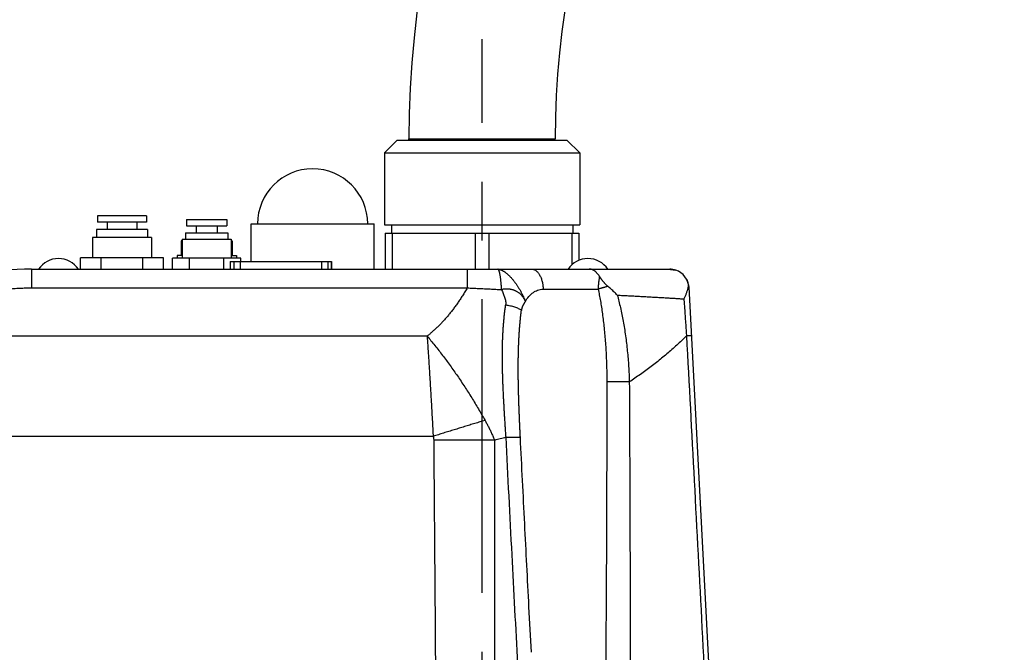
# Model space of a CAD drawing. Extents: x 0 to 3364, y 0 to 2376.
# Tile 52 of 83: x 1128 to 1360, y 1171 to 1321. Entities that reach past the tile are written whole.
import ezdxf

# ---------------------------------------------------------------- set-up
doc = ezdxf.new("R2010")
doc.units = 0
doc.header["$LTSCALE"] = 185.02
doc.linetypes.add('CENTER', pattern=[0.6, 0.375, -0.075, 0.075, -0.075])
doc.layers.get('0').update_dxf_attribs({"linetype": 'CONTINUOUS'})
doc.layers.add('95_ALL_DIM', color=7, linetype='CONTINUOUS')
doc.layers.add('DEFAULT_1', color=7, linetype='CENTER')
doc.styles.get("Standard").update_dxf_attribs({"font": 'txt', "width": 0.8})
doc.dimstyles.new('DIMSTYLE_6', dxfattribs={"dimtxt": 12, "dimasz": 6, "dimexe": 0.18, "dimexo": 0.0625, "dimgap": 0.09, "dimtad": 1, "dimdec": 3, "dimtxsty": 'STANDARD', "dimblk": 'OPEN', "dimblk1": 'OPEN', "dimblk2": 'OPEN', "dimcen": 0.09, "dimazin": 3, "dimtp": 0.8, "dimtm": 0.8, "dimtfac": 1, "dimtdec": 3, "dimtofl": 0, "dimtmove": 0, "dimatfit": 3, "dimtolj": 1})

# ---------------------------------------------------------------- blocks, each defined once
blk = doc.blocks.new('_OPEN')
at = {"color": 0, "linetype": 'BYBLOCK'}
for p, q in [((0, 0), (-1, 0.233)), ((-1, -0.233), (0, 0)), ((-1, 0), (0, 0))]:
    blk.add_line(p, q, dxfattribs=at)
blk = doc.blocks.new('*D19')
at = {"layer": '95_ALL_DIM', "color": 2, "linetype": 'CONTINUOUS'}
for p, q in [((939, 1405.12), (779.93, 1405.12)), ((783.93, 1405.12), (783.93, 1125.62)), ((783.93, 846.12), (783.93, 1125.62)), ((1507.68, 846.12), (779.93, 846.12))]:
    blk.add_line(p, q, dxfattribs=at)
at = {"layer": '95_ALL_DIM', "color": 2, "linetype": 'CONTINUOUS', "xscale": 6, "yscale": 6, "zscale": 6}
for p, rotation in [((783.93, 1405.12), 90), ((783.93, 846.12), 270)]:
    blk.add_blockref('_OPEN', p, dxfattribs=dict(at, rotation=rotation))
at = {"layer": '95_ALL_DIM', "color": 2, "linetype": 'CONTINUOUS', "width": 0.8}
blk.add_text('559', height=12, rotation=90, dxfattribs=at).set_placement((780.93, 1126.11))

msp = doc.modelspace()

# ---------------------------------------------------------------- linework, layer by layer
at = {"color": 7, "linetype": 'CONTINUOUS'}
for p, q in [((1216.6339, 1292.1181), (1213.6339, 1289.1181)), ((1216.6339, 1292.1181), (1256.7339, 1292.1181)), ((1219.4339, 1292.1181), (1219.4339, 1292.3681)), ((1219.4339, 1292.3681), (1253.9339, 1292.3681)), ((1253.9339, 1292.1181), (1253.9339, 1292.3681)), ((1256.7339, 1292.1181), (1259.7339, 1289.1181)), ((1213.6339, 1289.1181), (1213.6339, 1272.1181)), ((1213.6339, 1289.1181), (1259.7339, 1289.1181)), ((1259.7339, 1289.1181), (1259.7339, 1272.1181)), ((1145.9339, 1274.2181), (1145.9339, 1272.7181)), ((1157.4339, 1274.2181), (1145.9339, 1274.2181)), ((1157.4339, 1274.2181), (1157.4339, 1272.7181)), ((1157.4339, 1272.7181), (1145.9339, 1272.7181)), ((1148.1839, 1272.7181), (1148.1839, 1271.0181)), ((1155.1839, 1272.7181), (1155.1839, 1271.0181)), ((1166.9339, 1273.3181), (1166.9339, 1271.8181)), ((1166.9339, 1273.3181), (1176.4339, 1273.3181)), ((1166.9339, 1271.8181), (1176.4339, 1271.8181)), ((1169.1839, 1271.8181), (1169.1839, 1270.2181)), ((1174.1839, 1271.8181), (1174.1839, 1270.2181)), ((1176.4339, 1273.3181), (1176.4339, 1271.8181)), ((1182.1839, 1263.4181), (1182.1839, 1272.3181)), ((1182.1839, 1272.3181), (1211.1839, 1272.3181)), ((1211.1839, 1261.6181), (1211.1839, 1272.3181)), ((1213.6339, 1272.1181), (1259.7339, 1272.1181)), ((1215.2854, 1272.1181), (1215.2854, 1270.1181)), ((1258.0824, 1272.1181), (1258.0824, 1270.1181)), ((1145.6839, 1271.0181), (1145.6839, 1269.1181)), ((1157.6839, 1271.0181), (1145.6839, 1271.0181)), ((1157.6839, 1271.0181), (1157.6839, 1269.1181)), ((1166.6754, 1270.2181), (1166.6754, 1268.7181)), ((1166.6754, 1270.2181), (1176.6924, 1270.2181)), ((1176.6924, 1270.2181), (1176.6924, 1268.7181)), ((1213.8339, 1270.1181), (1213.8339, 1261.6181)), ((1213.8339, 1270.1181), (1259.5339, 1270.1181)), ((1215.4561, 1270.1181), (1215.4561, 1261.6181)), ((1235.0617, 1270.1181), (1235.0617, 1261.6181)), ((1238.3061, 1270.1181), (1238.3061, 1261.6181)), ((1257.9117, 1270.1181), (1257.9117, 1262.6797)), ((1259.5339, 1270.1181), (1259.5339, 1263.6943)), ((1144.6839, 1269.1181), (1144.6839, 1264.3181)), ((1158.6839, 1269.1181), (1144.6839, 1269.1181)), ((1158.6839, 1269.1181), (1158.6839, 1264.3181)), ((1165.6839, 1268.3181), (1165.6839, 1264.8181)), ((1165.9159, 1268.3181), (1165.6839, 1268.3181)), ((1165.9159, 1268.7181), (1165.9159, 1264.2181)), ((1165.9159, 1268.7181), (1177.4519, 1268.7181)), ((1177.4519, 1268.7181), (1177.4519, 1264.2181)), ((1177.4519, 1268.3181), (1177.6839, 1268.3181)), ((1177.6839, 1268.3181), (1177.6839, 1264.8181)), ((1164.6839, 1264.8181), (1164.6839, 1264.2181)), ((1165.9159, 1264.8181), (1164.6839, 1264.8181)), ((1177.4519, 1264.8181), (1178.6839, 1264.8181)), ((1178.6839, 1264.8181), (1178.6839, 1264.2181)), ((1141.8689, 1261.6181), (1141.8689, 1264.3181)), ((1161.4989, 1264.3181), (1141.8689, 1264.3181)), ((1146.7764, 1261.6181), (1146.7764, 1264.3181)), ((1156.5914, 1261.6181), (1156.5914, 1264.3181)), ((1161.4989, 1261.6181), (1161.4989, 1264.3181)), ((1163.6009, 1261.6181), (1163.6009, 1264.2181)), ((1179.7669, 1264.2181), (1163.6009, 1264.2181)), ((1167.6424, 1261.6181), (1167.6424, 1264.2181)), ((1175.7254, 1261.6181), (1175.7254, 1264.2181)), ((1177.2364, 1263.4181), (1177.2364, 1261.6181)), ((1177.2364, 1263.4181), (1201.1111, 1263.4181)), ((1177.2592, 1263.4181), (1177.2592, 1261.6181)), ((1178.1091, 1263.4181), (1178.1091, 1261.6181)), ((1179.5863, 1263.4181), (1179.5863, 1261.6181)), ((1179.7669, 1263.4181), (1179.7669, 1264.2181)), ((1198.7612, 1263.4181), (1198.7612, 1261.6181)), ((1200.2384, 1263.4181), (1200.2384, 1261.6181)), ((1201.0883, 1263.4181), (1201.0883, 1261.6181)), ((1201.1111, 1263.4181), (1201.1111, 1261.6181)), ((1130.3395, 1261.6181), (1130.3395, 1257.1948)), ((1130.3396, 1261.6181), (1280.9936, 1261.6181)), ((1233.1941, 1261.6181), (1233.1941, 1257.1948)), ((1130.3395, 1257.1948), (1233.1941, 1257.1948)), ((1251.1108, 1256.8798), (1264.0955, 1256.8798)), ((1285.4874, 1257.3536), (1291.5634, 1141.4181)), ((1223.7079, 1245.8091), (1113.5559, 1245.8091)), ((1225.1347, 1222.1243), (1114.7226, 1222.1243))]:
    msp.add_line(p, q, dxfattribs=at)
for centre, radius, start, end in [((1453.1839, 1292.3681), 233.75, 0, 180), ((1453.1839, 1292.3681), 199.25, 0, 180), ((1196.6839, 1272.3181), 13, 0, 180), ((1136.6839, 1258.4501), 5.668, 33.981647, 146.018353), ((1261.6839, 1258.4501), 5.668, 33.981647, 146.018353), ((1130.3395, 1191.6181), 70, 89.999997, 112.077348), ((1280.9936, 1257.1181), 4.5, 71.291821, 90), ((1280.9936, 1257.1181), 4.5, 3, 71.266061)]:
    msp.add_arc(centre, radius, start, end, dxfattribs=at)
for points, knots in [([(1241.2988, 1256.7996), (1241.2933, 1256.9039), (1241.2817, 1257.1103), (1241.2627, 1257.4165), (1241.242, 1257.7156), (1241.2198, 1258.0071), (1241.1961, 1258.2905), (1241.1709, 1258.5653), (1241.1443, 1258.8309), (1241.1164, 1259.0869), (1241.0871, 1259.3327), (1241.0566, 1259.568), (1241.0249, 1259.7922), (1240.9921, 1260.0051), (1240.9582, 1260.2061), (1240.9233, 1260.3949), (1240.8874, 1260.5712), (1240.8507, 1260.7346), (1240.8132, 1260.8849), (1240.7749, 1261.0218), (1240.736, 1261.1449), (1240.6965, 1261.2543), (1240.6565, 1261.3495), (1240.6161, 1261.4306), (1240.5753, 1261.4975), (1240.5341, 1261.5501), (1240.4923, 1261.5885), (1240.4494, 1261.6125), (1240.4193, 1261.6181), (1240.4051, 1261.6181)], [0, 0, 0, 0, 0.06272456, 0.12417541, 0.18424146, 0.24281435, 0.29978876, 0.35506254, 0.40853704, 0.46011733, 0.50971243, 0.55723561, 0.60260468, 0.64574229, 0.68657632, 0.7250403, 0.76107394, 0.79462383, 0.82564436, 0.85409898, 0.8799621, 0.90322199, 0.92388542, 0.94198535, 0.95759465, 0.97085083, 0.98200154, 0.99148136, 1, 1, 1, 1]), ([(1240.4051, 1261.6181), (1240.4499, 1261.6181), (1240.5418, 1261.6137), (1240.6821, 1261.5947), (1240.8277, 1261.5633), (1240.9782, 1261.5197), (1241.1335, 1261.4638), (1241.2933, 1261.3958), (1241.4571, 1261.3159), (1241.6248, 1261.2242), (1241.796, 1261.1209), (1241.9703, 1261.0061), (1242.1474, 1260.8802), (1242.327, 1260.7433), (1242.5087, 1260.5957), (1242.6922, 1260.4378), (1242.8771, 1260.2698), (1243.063, 1260.092), (1243.2495, 1259.9048), (1243.4364, 1259.7087), (1243.6231, 1259.5038), (1243.8095, 1259.2908), (1243.995, 1259.0699), (1244.1793, 1258.8417), (1244.3621, 1258.6066), (1244.543, 1258.365), (1244.7216, 1258.1174), (1244.8976, 1257.8643), (1245.0706, 1257.6062), (1245.2403, 1257.3437), (1245.4064, 1257.0772), (1245.5685, 1256.8072), (1245.7263, 1256.5344), (1245.8795, 1256.2592), (1246.0277, 1255.9822), (1246.1708, 1255.7039), (1246.3084, 1255.425), (1246.4402, 1255.1458), (1246.566, 1254.8671), (1246.6855, 1254.5893), (1246.7985, 1254.3129), (1246.87, 1254.1286), (1246.9045, 1254.0368)], [0, 0, 0, 0, 0.01298648, 0.02662486, 0.04097977, 0.05610141, 0.07202712, 0.08878298, 0.10638527, 0.12484179, 0.14415299, 0.16431293, 0.18531009, 0.20712798, 0.2297458, 0.25313885, 0.27727895, 0.30213482, 0.32767236, 0.35385495, 0.38064368, 0.40799758, 0.43587382, 0.46422792, 0.49301391, 0.52218453, 0.55169134, 0.58148495, 0.61151514, 0.641731, 0.67208111, 0.70251367, 0.73297664, 0.76341789, 0.79378539, 0.82402726, 0.85409201, 0.88392865, 0.91348682, 0.94271698, 0.97157053, 1, 1, 1, 1]), ([(1248.4114, 1261.6181), (1248.4971, 1261.6181), (1248.6707, 1261.6027), (1248.9271, 1261.534), (1249.1782, 1261.4206), (1249.4217, 1261.2639), (1249.6554, 1261.0656), (1249.9607, 1260.7386), (1250.303, 1260.2314), (1250.634, 1259.5156), (1250.887, 1258.6987), (1251.0532, 1257.8094), (1251.102, 1257.1931), (1251.1108, 1256.8798)], [0, 0, 0, 0, 0.0434438, 0.08781238, 0.1339458, 0.18252894, 0.2340751, 0.28890961, 0.4088529, 0.54228443, 0.68735209, 0.84112772, 1, 1, 1, 1]), ([(1264.4315, 1259.885), (1264.388, 1259.9527), (1264.3002, 1260.0851), (1264.1643, 1260.2762), (1264.0259, 1260.4564), (1263.885, 1260.6251), (1263.7414, 1260.7818), (1263.5952, 1260.9259), (1263.4463, 1261.0571), (1263.2947, 1261.1751), (1263.1404, 1261.2795), (1262.9833, 1261.3702), (1262.8236, 1261.447), (1262.6612, 1261.5097), (1262.4963, 1261.5584), (1262.3289, 1261.593), (1262.1591, 1261.6136), (1262.0449, 1261.6181), (1261.9877, 1261.6181)], [0, 0, 0, 0, 0.07718373, 0.15208367, 0.22463329, 0.29479133, 0.36258181, 0.42807591, 0.49136674, 0.55258824, 0.61195686, 0.66973606, 0.7261837, 0.78158967, 0.83630766, 0.89070823, 0.9451595, 1, 1, 1, 1]), ([(1279.9291, 1261.6181), (1280.0726, 1261.6181), (1280.3589, 1261.6136), (1280.786, 1261.5933), (1281.2084, 1261.5597), (1281.625, 1261.513), (1282.0349, 1261.4538), (1282.3051, 1261.4057), (1282.4389, 1261.3797)], [0, 0, 0, 0, 0.17057857, 0.34004731, 0.50797592, 0.67403755, 0.8380686, 1, 1, 1, 1]), ([(1264.4315, 1259.885), (1264.417, 1259.8245), (1264.3888, 1259.7012), (1264.3497, 1259.5125), (1264.3131, 1259.3174), (1264.2791, 1259.1163), (1264.2477, 1258.9097), (1264.2191, 1258.698), (1264.1932, 1258.4817), (1264.1703, 1258.2613), (1264.1502, 1258.0372), (1264.1331, 1257.8099), (1264.119, 1257.58), (1264.1079, 1257.348), (1264.0999, 1257.1144), (1264.0966, 1256.9581), (1264.0955, 1256.8798)], [0, 0, 0, 0, 0.06159751, 0.12523236, 0.1907877, 0.25814033, 0.32716132, 0.39771657, 0.46966736, 0.54287086, 0.61718058, 0.69244688, 0.76851743, 0.84523764, 0.92245109, 1, 1, 1, 1]), ([(1266.4065, 1257.5371), (1266.3732, 1257.5647), (1266.3053, 1257.6221), (1266.2025, 1257.7134), (1266.0956, 1257.8127), (1265.9836, 1257.9214), (1265.8665, 1258.0402), (1265.7451, 1258.1686), (1265.6219, 1258.3044), (1265.499, 1258.4452), (1265.3778, 1258.589), (1265.2588, 1258.7351), (1265.1424, 1258.8823), (1265.0291, 1259.0301), (1264.9192, 1259.1774), (1264.8131, 1259.3236), (1264.7111, 1259.4678), (1264.6135, 1259.6095), (1264.5205, 1259.7481), (1264.4606, 1259.8397), (1264.4315, 1259.885)], [0, 0, 0, 0, 0.04217026, 0.08663931, 0.1338973, 0.18442258, 0.23862831, 0.29648978, 0.35649881, 0.41733556, 0.47854839, 0.53979916, 0.60084728, 0.66141823, 0.72119672, 0.77994218, 0.83740268, 0.89333333, 0.94759896, 1, 1, 1, 1]), ([(1284.9412, 1259.2783), (1284.9595, 1259.2449), (1284.994, 1259.1791), (1285.0413, 1259.0806), (1285.0837, 1258.9844), (1285.1216, 1258.89), (1285.1557, 1258.7972), (1285.1864, 1258.7056), (1285.2139, 1258.6151), (1285.2384, 1258.5257), (1285.2602, 1258.4375), (1285.2794, 1258.3505), (1285.2962, 1258.2649), (1285.3059, 1258.2081), (1285.3105, 1258.18)], [0, 0, 0, 0, 0.09795877, 0.19153866, 0.2815674, 0.36867623, 0.45353403, 0.5364102, 0.61756411, 0.6971703, 0.77521819, 0.85171817, 0.92666504, 1, 1, 1, 1]), ([(1285.3105, 1258.18), (1285.318, 1258.1333), (1285.3307, 1258.0386), (1285.3421, 1257.8947), (1285.3453, 1257.7492), (1285.34, 1257.604), (1285.3259, 1257.4609), (1285.3108, 1257.3669), (1285.3018, 1257.3207)], [0, 0, 0, 0, 0.16428281, 0.33191307, 0.50096609, 0.66961787, 0.83648608, 1, 1, 1, 1]), ([(1285.3105, 1258.18), (1285.3313, 1258.1193), (1285.3697, 1257.9969), (1285.4169, 1257.8106), (1285.4536, 1257.6224), (1285.4797, 1257.4327), (1285.4899, 1257.3056), (1285.4933, 1257.2419)], [0, 0, 0, 0, 0.20089508, 0.40119841, 0.60105172, 0.80060206, 1, 1, 1, 1]), ([(1107.0364, 1252.6488), (1107.4749, 1252.8266), (1108.3553, 1253.172), (1109.6862, 1253.6594), (1111.0257, 1254.1154), (1112.3731, 1254.5401), (1113.7277, 1254.9335), (1115.089, 1255.2954), (1116.4564, 1255.6259), (1117.8292, 1255.9249), (1119.207, 1256.1925), (1120.5892, 1256.4286), (1121.9751, 1256.6333), (1123.3643, 1256.8065), (1124.7562, 1256.9482), (1126.1502, 1257.0584), (1127.5459, 1257.1371), (1128.9425, 1257.1843), (1129.8739, 1257.1948), (1130.3395, 1257.1948)], [0, 0, 0, 0, 0.05942542, 0.11874914, 0.17797422, 0.23710418, 0.29614313, 0.35509756, 0.41397513, 0.47278274, 0.53152681, 0.59021366, 0.64884955, 0.70744196, 0.76599992, 0.8245308, 0.88303865, 0.94152721, 1, 1, 1, 1]), ([(1233.1941, 1257.1948), (1233.0119, 1256.8801), (1232.6452, 1256.2608), (1232.0825, 1255.3527), (1231.5133, 1254.4755), (1230.9383, 1253.6289), (1230.3576, 1252.813), (1229.7719, 1252.0275), (1229.1814, 1251.2723), (1228.5865, 1250.5473), (1227.9876, 1249.8522), (1227.385, 1249.1867), (1226.7789, 1248.5506), (1226.1696, 1247.9437), (1225.5576, 1247.3659), (1224.9435, 1246.8173), (1224.3291, 1246.2986), (1223.9147, 1245.9687), (1223.7079, 1245.8091)], [0, 0, 0, 0, 0.07316371, 0.14479626, 0.21491349, 0.2835343, 0.35068054, 0.41637719, 0.48065187, 0.54353302, 0.60505007, 0.66523758, 0.72413878, 0.78179693, 0.83823709, 0.89346787, 0.94744097, 1, 1, 1, 1]), ([(1233.1941, 1257.1948), (1233.6414, 1257.1724), (1234.5378, 1257.1277), (1235.8844, 1257.0613), (1237.2347, 1256.9953), (1238.5877, 1256.9297), (1239.9427, 1256.8645), (1240.8466, 1256.8212), (1241.2988, 1256.7996)], [0, 0, 0, 0, 0.16558276, 0.33180475, 0.49846231, 0.66542934, 0.83263222, 1, 1, 1, 1]), ([(1246.9045, 1254.0368), (1246.8747, 1254.1106), (1246.8114, 1254.2565), (1246.7052, 1254.4699), (1246.5883, 1254.6771), (1246.4609, 1254.8776), (1246.3232, 1255.0709), (1246.1757, 1255.2568), (1246.0187, 1255.4346), (1245.8524, 1255.604), (1245.6774, 1255.7647), (1245.4939, 1255.9162), (1245.3024, 1256.0582), (1245.1033, 1256.1904), (1244.8971, 1256.3125), (1244.6843, 1256.4242), (1244.4653, 1256.5252), (1244.2407, 1256.6154), (1244.0109, 1256.6946), (1243.7764, 1256.7624), (1243.5379, 1256.8189), (1243.2958, 1256.8638), (1243.0507, 1256.8971), (1242.8032, 1256.9187), (1242.5537, 1256.9285), (1242.303, 1256.9265), (1242.0514, 1256.9128), (1241.7997, 1256.8873), (1241.5484, 1256.8502), (1241.3818, 1256.8177), (1241.2988, 1256.7996)], [0, 0, 0, 0, 0.03509097, 0.07010208, 0.10504856, 0.13994626, 0.17481158, 0.20966124, 0.24451213, 0.27938112, 0.31428491, 0.34923982, 0.38426163, 0.41936544, 0.45456549, 0.48987504, 0.52530624, 0.56087002, 0.59657599, 0.63243236, 0.66844588, 0.70462181, 0.74096386, 0.77747419, 0.81415344, 0.85100069, 0.88801354, 0.92518812, 0.96251915, 1, 1, 1, 1]), ([(1241.2988, 1256.7996), (1241.3565, 1256.6482), (1241.4785, 1256.3448), (1241.6676, 1255.8899), (1241.8525, 1255.4302), (1242.0206, 1254.9666), (1242.1594, 1254.4997), (1242.2561, 1254.0302), (1242.2975, 1253.5587), (1242.279, 1253.2451), (1242.2565, 1253.0908)], [0, 0, 0, 0, 0.1254477, 0.25305257, 0.38134267, 0.50891482, 0.63466881, 0.75804155, 0.87932466, 1, 1, 1, 1]), ([(1246.9045, 1254.0368), (1247.145, 1254.418), (1247.5421, 1254.9664), (1248.1593, 1255.6134), (1248.6635, 1256.0398), (1249.2115, 1256.3959), (1249.8044, 1256.6677), (1250.4423, 1256.8409), (1250.8859, 1256.8798), (1251.1108, 1256.8798)], [0, 0, 0, 0, 0.2549918, 0.38101446, 0.50521998, 0.62777418, 0.74963765, 0.8727347, 1, 1, 1, 1]), ([(1266.4065, 1257.5371), (1266.3367, 1257.5196), (1266.1966, 1257.4841), (1265.986, 1257.4295), (1265.7744, 1257.3733), (1265.5623, 1257.3155), (1265.35, 1257.2565), (1265.138, 1257.1962), (1264.9266, 1257.1348), (1264.7164, 1257.0723), (1264.5076, 1257.009), (1264.3007, 1256.945), (1264.1636, 1256.9016), (1264.0955, 1256.8798)], [0, 0, 0, 0, 0.08986192, 0.18045532, 0.27160764, 0.36314519, 0.45489339, 0.54667708, 0.63832084, 0.72964934, 0.82048776, 0.91066202, 1, 1, 1, 1]), ([(1264.0955, 1256.8798), (1264.1898, 1256.4334), (1264.375, 1255.5138), (1264.6342, 1254.0932), (1264.8798, 1252.5963), (1265.1094, 1251.0277), (1265.3205, 1249.3934), (1265.5107, 1247.701), (1265.6783, 1245.959), (1265.8215, 1244.1768), (1265.9393, 1242.3638), (1266.0308, 1240.5295), (1266.0957, 1238.6825), (1266.1339, 1236.831), (1266.1418, 1235.596), (1266.1413, 1234.9791)], [0, 0, 0, 0, 0.06212232, 0.12771627, 0.19660355, 0.26863645, 0.34355073, 0.42096088, 0.50051117, 0.58180834, 0.66439172, 0.74785954, 0.83186188, 0.91600976, 1, 1, 1, 1]), ([(1268.6125, 1255.4813), (1268.4989, 1255.6014), (1268.2678, 1255.8403), (1267.9124, 1256.1924), (1267.5472, 1256.5393), (1267.1738, 1256.8799), (1266.7936, 1257.2131), (1266.5361, 1257.4301), (1266.4065, 1257.5371)], [0, 0, 0, 0, 0.16439668, 0.33037736, 0.49746597, 0.66517624, 0.83289924, 1, 1, 1, 1]), ([(1268.6125, 1255.4813), (1269.0553, 1255.4586), (1269.9354, 1255.4131), (1271.2466, 1255.3446), (1272.5401, 1255.2761), (1273.815, 1255.2077), (1275.0706, 1255.1393), (1276.306, 1255.0709), (1277.5205, 1255.0026), (1278.7134, 1254.9344), (1279.884, 1254.8662), (1281.0317, 1254.798), (1282.1557, 1254.7298), (1283.2554, 1254.6616), (1283.9804, 1254.6156), (1284.3387, 1254.5926)], [0, 0, 0, 0, 0.08445584, 0.16783562, 0.25008406, 0.33115797, 0.41100247, 0.48956749, 0.56680891, 0.64268196, 0.71714201, 0.79014667, 0.86165138, 0.93161505, 1, 1, 1, 1]), ([(1268.6125, 1255.4813), (1268.7424, 1255.0009), (1268.9968, 1254.0166), (1269.3537, 1252.5026), (1269.6911, 1250.9239), (1270.0059, 1249.2864), (1270.2954, 1247.5971), (1270.5571, 1245.8636), (1270.7889, 1244.094), (1270.9892, 1242.2966), (1271.157, 1240.4795), (1271.2913, 1238.6501), (1271.3919, 1236.8154), (1271.4364, 1235.591), (1271.4531, 1234.9791)], [0, 0, 0, 0, 0.0719728, 0.14701143, 0.22492852, 0.30541837, 0.388142, 0.47277334, 0.55893651, 0.64622448, 0.7342923, 0.82282854, 0.91148526, 1, 1, 1, 1]), ([(1285.3018, 1257.3207), (1285.2834, 1257.2267), (1285.2425, 1257.036), (1285.1699, 1256.7477), (1285.0853, 1256.4529), (1284.9887, 1256.1524), (1284.8805, 1255.8467), (1284.7607, 1255.5364), (1284.6301, 1255.2227), (1284.4893, 1254.9071), (1284.3899, 1254.6974), (1284.3387, 1254.5926)], [0, 0, 0, 0, 0.09906782, 0.20166612, 0.30738962, 0.41616495, 0.52795919, 0.64268927, 0.76006128, 0.8794091, 1, 1, 1, 1]), ([(1285.4933, 1257.2419), (1285.493, 1257.2479), (1285.4876, 1257.2611), (1285.469, 1257.2764), (1285.4414, 1257.2899), (1285.4038, 1257.3019), (1285.3562, 1257.3125), (1285.321, 1257.3181), (1285.3018, 1257.3207)], [0, 0, 0, 0, 0.08230031, 0.18630175, 0.32579788, 0.50658717, 0.7309723, 1, 1, 1, 1]), ([(1242.344, 1221.896), (1242.3184, 1222.2795), (1242.268, 1223.0401), (1242.1944, 1224.1715), (1242.1236, 1225.284), (1242.0556, 1226.3778), (1241.9905, 1227.4535), (1241.9286, 1228.512), (1241.8698, 1229.554), (1241.8144, 1230.5806), (1241.7625, 1231.5929), (1241.7144, 1232.5919), (1241.6702, 1233.5789), (1241.6301, 1234.5549), (1241.5945, 1235.521), (1241.5635, 1236.4783), (1241.5375, 1237.4278), (1241.5168, 1238.3706), (1241.5016, 1239.3078), (1241.4925, 1240.2402), (1241.4896, 1241.1687), (1241.4936, 1242.0941), (1241.5048, 1243.0171), (1241.5237, 1243.9381), (1241.5508, 1244.8577), (1241.5867, 1245.7764), (1241.6319, 1246.6945), (1241.6869, 1247.6119), (1241.7523, 1248.5286), (1241.8286, 1249.4444), (1241.9165, 1250.3592), (1242.0163, 1251.2723), (1242.1287, 1252.183), (1242.2124, 1252.7886), (1242.2565, 1253.0908)], [0, 0, 0, 0, 0.03689195, 0.07317592, 0.10883951, 0.14389654, 0.17837536, 0.21228977, 0.24567581, 0.27856712, 0.31098187, 0.34297236, 0.37457695, 0.40581998, 0.43674199, 0.46737878, 0.49776006, 0.52792502, 0.55790655, 0.58773241, 0.61743388, 0.64703866, 0.67656684, 0.70603627, 0.73546763, 0.76488206, 0.79429137, 0.82369787, 0.85310416, 0.88251152, 0.91191736, 0.94131366, 0.97068182, 1, 1, 1, 1]), ([(1245.9748, 1251.8797), (1245.877, 1251.9522), (1245.6598, 1252.0934), (1245.2974, 1252.2849), (1244.8835, 1252.4652), (1244.4236, 1252.6313), (1243.9237, 1252.78), (1243.2012, 1252.9542), (1242.639, 1253.0461), (1242.2565, 1253.0908)], [0, 0, 0, 0, 0.09253161, 0.19649677, 0.31114639, 0.43538222, 0.56792701, 0.70729543, 1, 1, 1, 1]), ([(1246.9045, 1254.0368), (1246.8843, 1254.002), (1246.8439, 1253.933), (1246.7826, 1253.8308), (1246.7216, 1253.7301), (1246.6611, 1253.6306), (1246.6015, 1253.5318), (1246.543, 1253.4334), (1246.4859, 1253.3351), (1246.4304, 1253.2363), (1246.3768, 1253.1367), (1246.3254, 1253.036), (1246.2763, 1252.9337), (1246.2297, 1252.8294), (1246.186, 1252.7228), (1246.1452, 1252.6135), (1246.1076, 1252.501), (1246.0734, 1252.385), (1246.0427, 1252.2651), (1246.0158, 1252.1409), (1245.9927, 1252.0121), (1245.9803, 1251.9243), (1245.9748, 1251.8797)], [0, 0, 0, 0, 0.05093195, 0.10117771, 0.15081134, 0.19990651, 0.24853874, 0.2967877, 0.34473934, 0.39248785, 0.4401375, 0.48780407, 0.53561593, 0.58371479, 0.63225587, 0.68140765, 0.73135119, 0.78227897, 0.83439352, 0.88790573, 0.94303317, 1, 1, 1, 1]), ([(1284.3387, 1254.5926), (1284.3696, 1254.1489), (1284.4308, 1253.2715), (1284.5216, 1251.9696), (1284.6106, 1250.6959), (1284.6978, 1249.4487), (1284.7832, 1248.2266), (1284.867, 1247.0287), (1284.9224, 1246.238), (1284.9497, 1245.8465)], [0, 0, 0, 0, 0.15218581, 0.30096798, 0.44654506, 0.58909475, 0.72877456, 0.86571489, 1, 1, 1, 1]), ([(1245.7331, 1221.896), (1245.7158, 1222.2463), (1245.6818, 1222.9417), (1245.6327, 1223.9766), (1245.586, 1224.9953), (1245.5417, 1225.9983), (1245.4999, 1226.9859), (1245.4606, 1227.959), (1245.424, 1228.9182), (1245.3901, 1229.8645), (1245.3591, 1230.7989), (1245.331, 1231.7222), (1245.306, 1232.6357), (1245.2843, 1233.5404), (1245.2659, 1234.4371), (1245.2511, 1235.3269), (1245.24, 1236.2108), (1245.2328, 1237.0897), (1245.2297, 1237.9646), (1245.231, 1238.8364), (1245.237, 1239.706), (1245.2477, 1240.5739), (1245.2637, 1241.441), (1245.285, 1242.3077), (1245.3122, 1243.1746), (1245.3454, 1244.0421), (1245.385, 1244.9105), (1245.4313, 1245.78), (1245.4848, 1246.6505), (1245.5457, 1247.522), (1245.6144, 1248.3941), (1245.6912, 1249.2666), (1245.7765, 1250.1389), (1245.8704, 1251.0101), (1245.939, 1251.59), (1245.9748, 1251.8797)], [0, 0, 0, 0, 0.03505099, 0.06956478, 0.10353046, 0.1369609, 0.1698827, 0.20230959, 0.23427417, 0.26580929, 0.29693268, 0.32769017, 0.35812132, 0.38825055, 0.41811355, 0.44774623, 0.47717793, 0.50644372, 0.53557754, 0.56460708, 0.59356094, 0.62246738, 0.65134815, 0.68022025, 0.70910169, 0.73801226, 0.76696689, 0.7959701, 0.82502112, 0.85411994, 0.88326346, 0.91244296, 0.94164282, 0.97083759, 1, 1, 1, 1]), ([(1223.7079, 1245.8091), (1223.7398, 1245.3496), (1223.8033, 1244.4245), (1223.8975, 1243.0283), (1223.9911, 1241.6151), (1224.0841, 1240.1858), (1224.1764, 1238.7415), (1224.2681, 1237.2829), (1224.359, 1235.811), (1224.4491, 1234.3266), (1224.5384, 1232.8308), (1224.6267, 1231.3245), (1224.7141, 1229.8087), (1224.8005, 1228.2844), (1224.8858, 1226.7526), (1224.97, 1225.2145), (1225.0531, 1223.671), (1225.1076, 1222.6403), (1225.1347, 1222.1243)], [0, 0, 0, 0, 0.05824105, 0.11722811, 0.176932, 0.23730753, 0.29831457, 0.35992132, 0.42208382, 0.48476954, 0.54793285, 0.61153904, 0.67554192, 0.73990295, 0.80457273, 0.86950811, 0.93466542, 1, 1, 1, 1]), ([(1223.7079, 1245.8091), (1224.0189, 1245.4433), (1224.6385, 1244.704), (1225.5565, 1243.5772), (1226.4669, 1242.4283), (1227.3692, 1241.2582), (1228.2629, 1240.0677), (1229.1475, 1238.8576), (1230.0226, 1237.6288), (1230.8877, 1236.3822), (1231.7423, 1235.1188), (1232.5862, 1233.8394), (1233.4188, 1232.5451), (1234.2397, 1231.2369), (1235.0487, 1229.9159), (1235.8452, 1228.5831), (1236.6289, 1227.2396), (1237.1424, 1226.3378), (1237.397, 1225.8854)], [0, 0, 0, 0, 0.05949445, 0.11953121, 0.18008976, 0.24113302, 0.302629, 0.36455384, 0.42687122, 0.48955611, 0.55257012, 0.61588556, 0.67946304, 0.74327064, 0.8072654, 0.87141048, 0.93566831, 1, 1, 1, 1]), ([(1284.9497, 1245.8465), (1284.5761, 1245.4775), (1283.8213, 1244.7463), (1282.6678, 1243.6709), (1281.4933, 1242.6166), (1280.2987, 1241.5838), (1279.0851, 1240.5727), (1277.8534, 1239.5836), (1276.6046, 1238.6168), (1275.3396, 1237.6725), (1274.0592, 1236.7508), (1272.7644, 1235.8519), (1271.8917, 1235.2675), (1271.4531, 1234.9791)], [0, 0, 0, 0, 0.09077098, 0.18163487, 0.27257494, 0.36356606, 0.45458236, 0.54559969, 0.63659705, 0.72755475, 0.81845329, 0.90927445, 1, 1, 1, 1]), ([(1286.0905, 1245.8465), (1286.0904, 1245.849), (1286.0792, 1245.8524), (1286.0629, 1245.8551), (1286.0312, 1245.858), (1285.9895, 1245.8601), (1285.9351, 1245.8617), (1285.8694, 1245.8626), (1285.792, 1245.8629), (1285.7034, 1245.8625), (1285.6035, 1245.8615), (1285.4928, 1245.8598), (1285.3714, 1245.8574), (1285.2397, 1245.8544), (1285.098, 1245.8508), (1285.0002, 1245.848), (1284.9497, 1245.8465)], [0, 0, 0, 0, 0.00665755, 0.02302024, 0.04971119, 0.08677913, 0.13417339, 0.1917974, 0.25952167, 0.33718845, 0.42461388, 0.52158929, 0.62788218, 0.74323703, 0.86737606, 1, 1, 1, 1]), ([(1284.9497, 1245.8465), (1285.5557, 1234.4303), (1286.7767, 1211.4189), (1288.6229, 1176.6095), (1289.8631, 1153.2162), (1290.4884, 1141.4181)], [0, 0, 0, 0, 0.32796472, 0.66106653, 1, 1, 1, 1]), ([(1266.1413, 1234.9791), (1266.1366, 1228.5159), (1266.1167, 1215.8321), (1266.0543, 1197.1671), (1265.9605, 1179.2225), (1265.8358, 1161.9527), (1265.7304, 1150.664), (1265.6722, 1145.1181)], [0, 0, 0, 0, 0.21577009, 0.42344274, 0.62311943, 0.81484457, 1, 1, 1, 1]), ([(1271.4531, 1234.9791), (1271.388, 1234.9819), (1271.2555, 1234.9872), (1271.0534, 1234.9943), (1270.8448, 1235.0008), (1270.6301, 1235.0066), (1270.4099, 1235.0116), (1270.1847, 1235.016), (1269.9551, 1235.0197), (1269.7216, 1235.0227), (1269.4847, 1235.0249), (1269.2451, 1235.0264), (1269.0033, 1235.0271), (1268.7598, 1235.0271), (1268.5154, 1235.0264), (1268.2705, 1235.0249), (1268.0257, 1235.0226), (1267.7817, 1235.0197), (1267.5391, 1235.016), (1267.2983, 1235.0116), (1267.06, 1235.0065), (1266.8248, 1235.0007), (1266.5932, 1234.9943), (1266.3658, 1234.9871), (1266.2156, 1234.9819), (1266.1413, 1234.9791)], [0, 0, 0, 0, 0.03677564, 0.07486861, 0.11418813, 0.15464037, 0.19612875, 0.23855414, 0.28181512, 0.32580823, 0.37042824, 0.41556837, 0.46112061, 0.5069759, 0.55302448, 0.59915611, 0.64526034, 0.69122679, 0.73694543, 0.7823068, 0.82720235, 0.87152464, 0.91516761, 0.95802689, 1, 1, 1, 1]), ([(1271.4531, 1234.9791), (1271.4975, 1226.7275), (1271.5716, 1210.6855), (1271.6403, 1187.3177), (1271.6655, 1165.4577), (1271.6552, 1151.3882), (1271.6433, 1144.6443)], [0, 0, 0, 0, 0.27403702, 0.53275705, 0.77603782, 1, 1, 1, 1]), ([(1237.397, 1225.8854), (1236.9961, 1225.7654), (1236.1918, 1225.524), (1234.9821, 1225.1592), (1233.7658, 1224.7906), (1232.5436, 1224.4184), (1231.3164, 1224.0429), (1230.085, 1223.6643), (1228.8503, 1223.2829), (1227.6131, 1222.899), (1226.3742, 1222.5128), (1225.548, 1222.254), (1225.1347, 1222.1243)], [0, 0, 0, 0, 0.09788149, 0.19641246, 0.29552651, 0.39515681, 0.4952362, 0.59569722, 0.69647213, 0.79749299, 0.89869169, 1, 1, 1, 1]), ([(1237.397, 1225.8854), (1237.5313, 1225.6468), (1237.7988, 1225.1597), (1238.1895, 1224.4114), (1238.5724, 1223.6364), (1238.9442, 1222.8376), (1239.3017, 1222.018), (1239.5276, 1221.462), (1239.6376, 1221.1811)], [0, 0, 0, 0, 0.15753348, 0.31964272, 0.48561658, 0.65477848, 0.82645542, 1, 1, 1, 1]), ([(1225.1347, 1222.1243), (1225.1491, 1222.0786), (1225.1761, 1221.9843), (1225.2101, 1221.8378), (1225.2378, 1221.6836), (1225.2586, 1221.5221), (1225.2718, 1221.3537), (1225.2753, 1221.2393), (1225.2757, 1221.1811)], [0, 0, 0, 0, 0.15024018, 0.30730592, 0.47101132, 0.64117991, 0.81759423, 1, 1, 1, 1]), ([(1239.6376, 1221.1811), (1239.2132, 1221.1845), (1238.3612, 1221.1907), (1237.079, 1221.1981), (1235.7884, 1221.2036), (1234.4905, 1221.2073), (1233.1862, 1221.2092), (1231.8763, 1221.2092), (1230.5617, 1221.2073), (1229.2435, 1221.2036), (1227.9224, 1221.198), (1226.5996, 1221.1906), (1225.7171, 1221.1845), (1225.2757, 1221.1811)], [0, 0, 0, 0, 0.088664, 0.17796644, 0.26784487, 0.35823642, 0.44907789, 0.54030573, 0.63185612, 0.72366503, 0.81566824, 0.90780138, 1, 1, 1, 1]), ([(1225.2757, 1221.1811), (1225.3445, 1212.2548), (1225.4804, 1194.4659), (1225.6804, 1167.8782), (1225.8114, 1150.2169), (1225.8762, 1141.4181)], [0, 0, 0, 0, 0.33573223, 0.66906558, 1, 1, 1, 1]), ([(1239.6376, 1221.1811), (1239.6345, 1212.2548), (1239.6306, 1194.4659), (1239.6304, 1167.8782), (1239.6339, 1150.2169), (1239.6364, 1141.4181)], [0, 0, 0, 0, 0.33573207, 0.66906537, 1, 1, 1, 1]), ([(1242.344, 1221.896), (1241.8912, 1221.7702), (1240.9906, 1221.5263), (1240.0869, 1221.2937), (1239.6376, 1221.1811)], [0, 0, 0, 0, 0.50362708, 1, 1, 1, 1]), ([(1242.344, 1221.896), (1242.4187, 1221.8987), (1242.5669, 1221.9038), (1242.7868, 1221.9109), (1243.0022, 1221.9174), (1243.2125, 1221.9233), (1243.4172, 1221.9285), (1243.6159, 1221.9331), (1243.8081, 1221.9369), (1243.9933, 1221.9401), (1244.1712, 1221.9426), (1244.3414, 1221.9444), (1244.5034, 1221.9454), (1244.6569, 1221.9458), (1244.8015, 1221.9455), (1244.937, 1221.9444), (1245.063, 1221.9427), (1245.1791, 1221.9403), (1245.2852, 1221.9372), (1245.3811, 1221.9334), (1245.4664, 1221.9289), (1245.541, 1221.9238), (1245.6048, 1221.9181), (1245.6576, 1221.9118), (1245.6993, 1221.9049), (1245.7232, 1221.8992), (1245.7331, 1221.896)], [0, 0, 0, 0, 0.06614101, 0.13106686, 0.19463, 0.25668601, 0.31709394, 0.3757166, 0.43242091, 0.48707821, 0.53956454, 0.58976098, 0.63755388, 0.68283517, 0.72550267, 0.76546029, 0.80261837, 0.83689396, 0.86821111, 0.89650129, 0.92170386, 0.94376678, 0.96264784, 0.978317, 0.9907615, 1, 1, 1, 1]), ([(1246.4667, 1144.6443), (1246.0198, 1152.5199), (1245.103, 1169.0272), (1243.7284, 1194.7778), (1242.8103, 1212.6532), (1242.344, 1221.896)], [0, 0, 0, 0, 0.30589963, 0.64111808, 1, 1, 1, 1]), ([(1248.3219, 1171.1072), (1248.1337, 1174.6974), (1247.6065, 1184.8189), (1246.7394, 1201.7483), (1246.0707, 1215.088), (1245.7331, 1221.896)], [0, 0, 0, 0, 0.21208099, 0.59789296, 1, 1, 1, 1])]:
    msp.add_open_spline(points, degree=3, knots=knots, dxfattribs=at)
at = {"layer": 'DEFAULT_1', "color": 7, "linetype": 'CENTER'}
msp.add_line((1236.6839, 1074.1181), (1236.6839, 1315.935), dxfattribs=at)

# ---------------------------------------------------------------- dimensions: what is measured, and where the dimension line sits
at = {"layer": '95_ALL_DIM', "color": 2, "linetype": 'CONTINUOUS'}
dim = msp.add_linear_dim(base=(783.9345, 846.1181), p1=(938.9989, 1405.1181), p2=(1507.6839, 846.1181), angle=270, dimstyle='DIMSTYLE_6', dxfattribs=at)
dim.commit()
dim.dimension.update_dxf_attribs({"geometry": '*D19', "text_midpoint": (774.9345, 1140.5114), "dimtype": 160})

doc.saveas('drawing.dxf')
